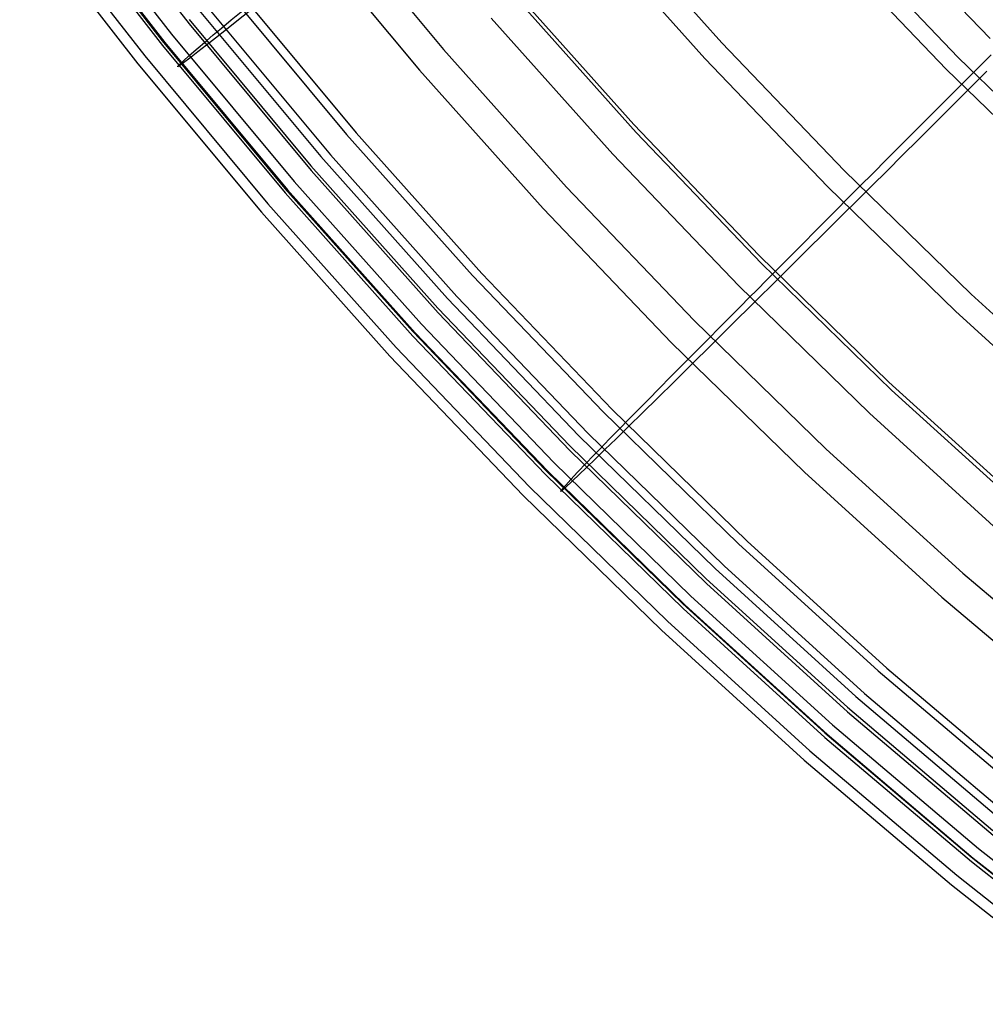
# Model space of a CAD drawing. Header units: millimetres. Extents: x 20498 to 21098, y 1199 to 1799.
# Tile 1 of 110: x 20558 to 20610, y 1261 to 1314. Entities that reach past the tile are written whole.
import ezdxf

# ---------------------------------------------------------------- set-up
doc = ezdxf.new("R2010")
doc.units = ezdxf.units.MM
doc.layers.add('Rico Pouf Ferm Living', color=7, linetype='Continuous', true_color=0x000000)

msp = doc.modelspace()

# ---------------------------------------------------------------- linework, layer by layer
at = {"layer": 'Rico Pouf Ferm Living'}
for p, q in [((20560.703, 1321.606, 244.973), (20567.001, 1313.484, 244.961)), ((20559.735, 1321.077, 159.838), (20566.057, 1312.924, 159.826)), ((20559.218, 1320.735, 140.331), (20565.554, 1312.565, 140.319)), ((20559.222, 1320.498, 245.19), (20565.56, 1312.325, 245.178)), ((20559.358, 1320.659, 219.437), (20565.691, 1312.491, 219.425)), ((20558.247, 1319.964, 159.738), (20564.609, 1311.76, 159.726)), ((20557.869, 1319.545, 219.505), (20564.242, 1311.326, 219.493)), ((20574.359, 1319.75, 93.482), (20580.723, 1312.106, 93.471)), ((20589.358, 1319.596, 75.405), (20595.719, 1312.474, 75.395)), ((20603.833, 1319.326, 344.97), (20610.178, 1312.699, 344.961)), ((20588.412, 1318.784, 73.919), (20594.802, 1311.629, 73.909)), ((20573.024, 1318.679, 92.695), (20579.426, 1310.99, 92.684)), ((20602.067, 1318.361, 68.854), (20608.464, 1311.681, 68.845)), ((20601.402, 1317.75, 67.105), (20607.82, 1311.047, 67.096)), ((20568.97, 1315.358, 119.971), (20575.488, 1307.529, 119.96)), ((20569.497, 1315.437, 267.384), (20576.003, 1307.623, 267.372)), ((20584.46, 1315.353, 83.484), (20590.971, 1308.063, 83.474)), ((20584.588, 1314.927, 309.712), (20591.1, 1307.636, 309.702)), ((20567.543, 1314.211, 119.611), (20574.101, 1306.334, 119.6)), ((20568.074, 1314.292, 267.762), (20574.62, 1306.43, 267.751)), ((20569.276, 1313.701, 125.085), (20569.895, 1314.215, 119.97)), ((20570.42, 1314.297, 267.382), (20569.671, 1313.702, 261.779)), ((20566.998, 1313.725, 140.507), (20573.572, 1305.828, 140.495)), ((20567.001, 1313.484, 244.961), (20573.578, 1305.585, 244.95)), ((20568.751, 1313.263, 130.194), (20569.276, 1313.701, 125.085)), ((20569.671, 1313.702, 261.779), (20569.01, 1313.178, 256.211)), ((20583.286, 1313.802, 310.473), (20589.838, 1306.466, 310.462)), ((20566.057, 1312.924, 159.826), (20572.659, 1304.995, 159.814)), ((20568.307, 1312.89, 135.324), (20568.751, 1313.263, 130.194)), ((20569.01, 1313.178, 256.211), (20568.433, 1312.722, 250.623)), ((20565.554, 1312.565, 140.319), (20572.169, 1304.619, 140.307)), ((20565.691, 1312.491, 219.425), (20572.305, 1304.548, 219.414)), ((20567.387, 1312.108, 150.142), (20567.931, 1312.573, 140.505)), ((20567.931, 1312.573, 140.505), (20568.307, 1312.89, 135.324)), ((20568.433, 1312.722, 250.623), (20567.934, 1312.331, 244.96)), ((20595.719, 1312.474, 75.395), (20602.323, 1305.577, 75.385)), ((20565.56, 1312.325, 245.178), (20572.177, 1304.377, 245.167)), ((20566.994, 1311.767, 159.824), (20567.387, 1312.108, 150.142)), ((20567.473, 1311.972, 238.591), (20567.109, 1311.691, 232.22)), ((20567.934, 1312.331, 244.96), (20567.473, 1311.972, 238.591)), ((20580.723, 1312.106, 93.471), (20587.348, 1304.689, 93.46)), ((20564.242, 1311.326, 219.493), (20570.896, 1303.333, 219.481)), ((20564.609, 1311.76, 159.726), (20571.251, 1303.781, 159.715)), ((20566.629, 1311.332, 219.423), (20566.394, 1311.175, 204.639)), ((20566.401, 1311.217, 189.152), (20566.994, 1311.767, 159.824)), ((20567.109, 1311.691, 232.22), (20566.629, 1311.332, 219.423)), ((20594.802, 1311.629, 73.909), (20601.436, 1304.701, 73.899)), ((20608.464, 1311.681, 68.845), (20615.089, 1305.226, 68.836)), ((20609.279, 1310.864, 68.844), (20610.233, 1311.82, 68.062)), ((20566.394, 1311.175, 204.639), (20566.401, 1311.217, 189.152)), ((20579.426, 1310.99, 92.684), (20586.091, 1303.528, 92.673)), ((20607.82, 1311.047, 67.096), (20614.467, 1304.57, 67.087)), ((20610.014, 1310.93, 339.795), (20608.118, 1309.045, 335.819)), ((20608.465, 1310.049, 69.549), (20609.279, 1310.864, 68.844)), ((20607.663, 1309.245, 70.284), (20608.465, 1310.049, 69.549)), ((20606.875, 1308.455, 71.05), (20607.663, 1309.245, 70.284)), ((20608.118, 1309.045, 335.819), (20606.323, 1307.259, 331.765)), ((20606.1, 1307.678, 71.847), (20606.875, 1308.455, 71.05)), ((20576.003, 1307.623, 267.372), (20582.776, 1300.04, 267.362)), ((20590.971, 1308.063, 83.474), (20597.731, 1301.003, 83.464)), ((20591.1, 1307.636, 309.702), (20597.861, 1300.575, 309.692)), ((20605.341, 1306.917, 72.678), (20606.1, 1307.678, 71.847)), ((20575.488, 1307.529, 119.96), (20582.273, 1299.931, 119.949)), ((20606.323, 1307.259, 331.765), (20605.461, 1306.403, 329.702)), ((20604.598, 1306.172, 73.543), (20605.341, 1306.917, 72.678)), ((20574.101, 1306.334, 119.6), (20580.929, 1298.689, 119.589)), ((20574.62, 1306.43, 267.751), (20581.435, 1298.799, 267.74)), ((20589.838, 1306.466, 310.462), (20596.64, 1299.363, 310.452)), ((20603.872, 1305.444, 74.445), (20604.598, 1306.172, 73.543)), ((20605.461, 1306.403, 329.702), (20604.624, 1305.57, 327.614)), ((20573.572, 1305.828, 140.495), (20580.417, 1298.165, 140.484)), ((20573.578, 1305.585, 244.95), (20580.424, 1297.919, 244.939)), ((20602.323, 1305.577, 75.385), (20609.163, 1298.913, 75.376)), ((20604.624, 1305.57, 327.614), (20603.809, 1304.761, 325.497)), ((20572.659, 1304.995, 159.814), (20579.532, 1297.3, 159.803)), ((20603.165, 1304.734, 75.384), (20603.872, 1305.444, 74.445)), ((20572.169, 1304.619, 140.307), (20579.056, 1296.907, 140.297)), ((20572.305, 1304.548, 219.414), (20579.189, 1296.839, 219.403)), ((20587.348, 1304.689, 93.46), (20594.226, 1297.505, 93.45)), ((20601.436, 1304.701, 73.899), (20608.307, 1298.007, 73.89)), ((20602.518, 1304.085, 76.301), (20603.165, 1304.734, 75.384)), ((20603.809, 1304.761, 325.497), (20603.018, 1303.975, 323.349)), ((20572.177, 1304.377, 245.167), (20579.066, 1296.663, 245.156)), ((20601.895, 1303.46, 77.243), (20602.518, 1304.085, 76.301)), ((20603.018, 1303.975, 323.349), (20602.248, 1303.211, 321.169)), ((20571.251, 1303.781, 159.715), (20578.167, 1296.038, 159.704)), ((20586.091, 1303.528, 92.673), (20593.01, 1296.301, 92.663)), ((20601.294, 1302.856, 78.211), (20601.895, 1303.46, 77.243)), ((20570.896, 1303.333, 219.481), (20577.824, 1295.576, 219.47)), ((20600.714, 1302.274, 79.205), (20601.294, 1302.856, 78.211)), ((20602.248, 1303.211, 321.169), (20601.501, 1302.469, 318.952)), ((20601.501, 1302.469, 318.952), (20600.07, 1301.049, 314.406)), ((20600.155, 1301.713, 80.227), (20600.714, 1302.274, 79.205)), ((20599.616, 1301.171, 81.277), (20600.155, 1301.713, 80.227)), ((20597.731, 1301.003, 83.464), (20604.731, 1294.183, 83.455)), ((20600.07, 1301.049, 314.406), (20598.722, 1299.712, 309.691)), ((20599.095, 1300.647, 82.355), (20599.616, 1301.171, 81.277)), ((20597.861, 1300.575, 309.692), (20604.862, 1293.753, 309.683)), ((20598.592, 1300.141, 83.463), (20599.095, 1300.647, 82.355)), ((20582.273, 1299.931, 119.949), (20589.318, 1292.574, 119.939)), ((20582.776, 1300.04, 267.362), (20589.808, 1292.696, 267.351)), ((20598.722, 1299.712, 309.691), (20597.453, 1298.456, 304.794)), ((20597.635, 1299.178, 85.769), (20598.105, 1299.652, 84.601)), ((20598.105, 1299.652, 84.601), (20598.592, 1300.141, 83.463)), ((20596.64, 1299.363, 310.452), (20603.684, 1292.499, 310.443)), ((20597.179, 1298.72, 86.968), (20597.635, 1299.178, 85.769)), ((20580.929, 1298.689, 119.589), (20588.018, 1291.286, 119.579)), ((20581.435, 1298.799, 267.74), (20588.511, 1291.409, 267.73)), ((20596.738, 1298.276, 88.199), (20597.179, 1298.72, 86.968)), ((20609.163, 1298.913, 75.376), (20616.23, 1292.49, 75.368)), ((20580.417, 1298.165, 140.484), (20587.523, 1290.744, 140.474)), ((20597.453, 1298.456, 304.794), (20596.262, 1297.277, 299.733)), ((20596.311, 1297.846, 89.462), (20596.738, 1298.276, 88.199)), ((20580.424, 1297.919, 244.939), (20587.533, 1290.495, 244.929)), ((20595.896, 1297.428, 90.757), (20596.311, 1297.846, 89.462)), ((20608.307, 1298.007, 73.89), (20615.406, 1291.555, 73.882)), ((20579.532, 1297.3, 159.803), (20586.667, 1289.847, 159.793)), ((20594.226, 1297.505, 93.45), (20601.35, 1290.564, 93.441)), ((20595.103, 1296.627, 93.449), (20595.494, 1297.022, 92.086)), ((20596.262, 1297.277, 299.733), (20595.148, 1296.177, 294.532)), ((20595.494, 1297.022, 92.086), (20595.896, 1297.428, 90.757)), ((20579.056, 1296.907, 140.297), (20586.207, 1289.439, 140.286)), ((20579.066, 1296.663, 245.156), (20586.219, 1289.193, 245.145)), ((20579.189, 1296.839, 219.403), (20586.338, 1289.374, 219.392)), ((20594.352, 1295.87, 96.274), (20595.103, 1296.627, 93.449)), ((20578.167, 1296.038, 159.704), (20585.347, 1288.539, 159.693)), ((20593.01, 1296.301, 92.663), (20600.176, 1289.319, 92.654)), ((20595.148, 1296.177, 294.532), (20594.111, 1295.152, 289.219)), ((20577.824, 1295.576, 219.47), (20585.017, 1288.064, 219.459)), ((20593.643, 1295.154, 99.234), (20594.352, 1295.87, 96.274)), ((20592.976, 1294.479, 102.331), (20593.643, 1295.154, 99.234)), ((20594.111, 1295.152, 289.219), (20593.149, 1294.203, 283.818)), ((20592.348, 1293.843, 105.566), (20592.976, 1294.479, 102.331)), ((20591.76, 1293.246, 108.942), (20592.348, 1293.843, 105.566)), ((20593.149, 1294.203, 283.818), (20592.261, 1293.329, 278.356)), ((20604.731, 1294.183, 83.455), (20611.965, 1287.609, 83.446)), ((20592.261, 1293.329, 278.356), (20591.446, 1292.527, 272.858)), ((20604.862, 1293.753, 309.683), (20612.097, 1287.179, 309.674)), ((20591.209, 1292.687, 112.461), (20591.76, 1293.246, 108.942)), ((20589.318, 1292.574, 119.939), (20596.615, 1285.465, 119.929)), ((20589.808, 1292.696, 267.351), (20597.091, 1285.601, 267.342)), ((20590.695, 1292.163, 116.126), (20591.209, 1292.687, 112.461)), ((20591.446, 1292.527, 272.858), (20590.704, 1291.799, 267.35)), ((20603.684, 1292.499, 310.443), (20610.963, 1285.885, 310.434)), ((20590.704, 1291.799, 267.35), (20590.021, 1291.13, 261.747)), ((20590.216, 1291.675, 119.938), (20590.695, 1292.163, 116.126)), ((20588.018, 1291.286, 119.579), (20595.36, 1284.133, 119.569)), ((20588.511, 1291.409, 267.73), (20595.839, 1284.27, 267.72)), ((20589.653, 1291.1, 125.053), (20590.216, 1291.675, 119.938)), ((20587.523, 1290.744, 140.474), (20594.883, 1283.573, 140.464)), ((20589.175, 1290.609, 130.162), (20589.653, 1291.1, 125.053)), ((20590.021, 1291.13, 261.747), (20589.419, 1290.541, 256.179)), ((20587.533, 1290.495, 244.929), (20594.894, 1283.323, 244.919)), ((20588.428, 1289.837, 140.473), (20588.77, 1290.192, 135.292)), ((20588.77, 1290.192, 135.292), (20589.175, 1290.609, 130.162)), ((20589.419, 1290.541, 256.179), (20588.892, 1290.029, 250.591)), ((20601.35, 1290.564, 93.441), (20608.71, 1283.875, 93.432)), ((20586.667, 1289.847, 159.793), (20594.057, 1282.648, 159.783)), ((20587.933, 1289.318, 150.11), (20588.428, 1289.837, 140.473)), ((20588.438, 1289.589, 244.927), (20588.018, 1289.184, 238.559)), ((20588.892, 1290.029, 250.591), (20588.438, 1289.589, 244.927)), ((20586.207, 1289.439, 140.286), (20593.613, 1282.224, 140.276)), ((20586.219, 1289.193, 245.145), (20593.627, 1281.976, 245.135)), ((20586.338, 1289.374, 219.392), (20593.741, 1282.161, 219.382)), ((20587.576, 1288.937, 159.792), (20587.933, 1289.318, 150.11)), ((20588.018, 1289.184, 238.559), (20587.686, 1288.868, 232.187)), ((20600.176, 1289.319, 92.654), (20607.581, 1282.59, 92.645)), ((20585.347, 1288.539, 159.693), (20592.784, 1281.294, 159.683)), ((20587.038, 1288.327, 189.12), (20587.576, 1288.937, 159.792)), ((20587.686, 1288.868, 232.187), (20587.248, 1288.462, 219.391)), ((20585.017, 1288.064, 219.459), (20592.466, 1280.807, 219.45)), ((20587.248, 1288.462, 219.391), (20587.033, 1288.283, 204.606)), ((20587.033, 1288.283, 204.606), (20587.038, 1288.327, 189.12)), ((20596.615, 1285.465, 119.929), (20604.153, 1278.614, 119.92)), ((20597.091, 1285.601, 267.342), (20604.615, 1278.762, 267.333)), ((20595.839, 1284.27, 267.72), (20603.411, 1277.389, 267.711)), ((20595.36, 1284.133, 119.569), (20602.945, 1277.239, 119.56)), ((20608.71, 1283.875, 93.432), (20616.299, 1277.446, 93.424)), ((20594.883, 1283.573, 140.464), (20602.487, 1276.663, 140.455)), ((20594.894, 1283.323, 244.919), (20602.501, 1276.41, 244.91)), ((20593.613, 1282.224, 140.276), (20601.264, 1275.27, 140.267)), ((20593.741, 1282.161, 219.382), (20601.39, 1275.21, 219.373)), ((20594.057, 1282.648, 159.783), (20601.693, 1275.708, 159.774)), ((20607.581, 1282.59, 92.645), (20615.214, 1276.122, 92.637)), ((20593.627, 1281.976, 245.135), (20601.281, 1275.02, 245.126)), ((20592.784, 1281.294, 159.683), (20600.467, 1274.312, 159.674)), ((20592.466, 1280.807, 219.45), (20600.163, 1273.812, 219.44)), ((20604.153, 1278.614, 119.92), (20611.925, 1272.029, 119.912)), ((20604.615, 1278.762, 267.333), (20612.373, 1272.189, 267.324)), ((20603.411, 1277.389, 267.711), (20611.216, 1270.775, 267.702)), ((20602.945, 1277.239, 119.56), (20610.766, 1270.613, 119.551)), ((20602.487, 1276.663, 140.455), (20610.326, 1270.02, 140.446)), ((20602.501, 1276.41, 244.91), (20610.342, 1269.766, 244.901)), ((20601.264, 1275.27, 140.267), (20609.153, 1268.586, 140.258)), ((20601.693, 1275.708, 159.774), (20609.564, 1269.039, 159.765)), ((20601.281, 1275.02, 245.126), (20609.172, 1268.334, 245.117)), ((20601.39, 1275.21, 219.373), (20609.275, 1268.528, 219.364)), ((20600.467, 1274.312, 159.674), (20608.388, 1267.6, 159.665)), ((20600.163, 1273.812, 219.44), (20608.098, 1267.089, 219.432)), ((20609.564, 1269.039, 159.765), (20617.663, 1262.646, 159.757)), ((20609.153, 1268.586, 140.258), (20617.268, 1262.18, 140.25)), ((20609.172, 1268.334, 245.117), (20617.289, 1261.926, 245.109)), ((20609.275, 1268.528, 219.364), (20617.388, 1262.124, 219.356)), ((20608.388, 1267.6, 159.665), (20616.537, 1261.167, 159.657)), ((20608.098, 1267.089, 219.432), (20616.261, 1260.645, 219.424))]:
    msp.add_line(p, q, dxfattribs=at)

doc.saveas('drawing.dxf')
